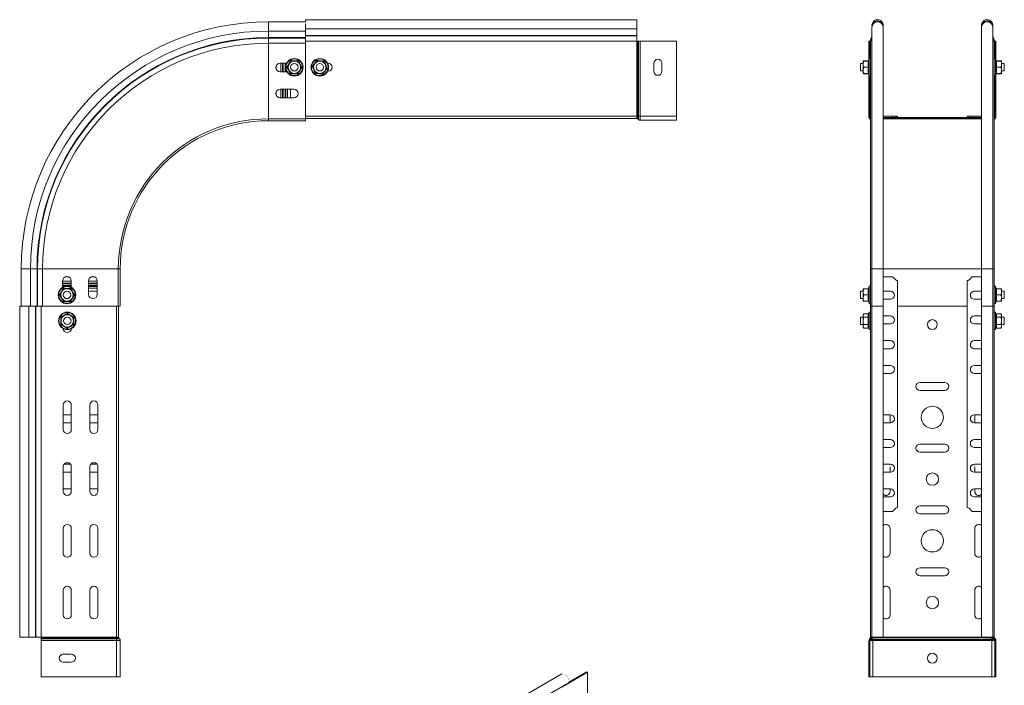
# Model space of a CAD drawing. Header units: millimetres. Extents: x 277 to 1082, y -1296 to 1314.
# Tile 13 of 29: x 277 to 1074, y -635 to -96. Entities that reach past the tile are written whole.
import ezdxf

# ---------------------------------------------------------------- set-up
doc = ezdxf.new("R2010")
doc.units = ezdxf.units.MM
doc.linetypes.add('K5LT32768', pattern=[0])
doc.linetypes.add('K5LT32769', pattern=[0])

msp = doc.modelspace()

# ---------------------------------------------------------------- linework, layer by layer
at = {"color": 7, "linetype": 'K5LT32768', "lineweight": 15}
for p, q in [((508.49, -97.88), (478.49, -97.88)), ((776.49, -96.12), (508.49, -96.12)), ((508.49, -96.12), (508.49, -97.88)), ((508.49, -105.34), (508.49, -99.46)), ((776.49, -96.12), (776.49, -103.57)), ((966.68, -102.43), (966.68, -297.88)), ((975.78, -297.88), (975.78, -102.43)), ((1055.33, -102.43), (1055.33, -297.88)), ((1064.43, -297.88), (1064.43, -102.43)), ((508.49, -105.34), (478.49, -105.34)), ((478.49, -110.65), (478.49, -105.34)), ((478.49, -111.01), (478.49, -110.65)), ((508.49, -110.65), (478.49, -110.65)), ((478.49, -115.14), (478.49, -111.01)), ((508.49, -111.01), (478.49, -111.01)), ((776.49, -103.57), (508.49, -103.57)), ((508.49, -105.34), (508.49, -108.88)), ((508.49, -108.88), (508.49, -109.24)), ((776.49, -108.88), (508.49, -108.88)), ((508.49, -109.24), (508.49, -113.38)), ((776.49, -109.24), (508.49, -109.24)), ((776.49, -103.57), (776.49, -108.88)), ((776.49, -108.88), (776.49, -109.24)), ((776.49, -109.24), (776.49, -113.38)), ((508.49, -115.14), (478.49, -115.14)), ((478.49, -176.38), (478.49, -115.14)), ((508.49, -113.38), (508.49, -174.32)), ((776.49, -113.38), (508.49, -113.38)), ((508.49, -176.38), (508.49, -115.14)), ((776.49, -113.38), (776.7, -113.38)), ((776.49, -113.38), (776.49, -174.32)), ((776.7, -113.38), (776.7, -174.32)), ((776.7, -113.38), (777.36, -113.38)), ((777.36, -113.38), (777.36, -174.32)), ((777.36, -113.38), (777.83, -113.38)), ((777.83, -113.38), (777.83, -174.32)), ((777.83, -113.38), (779.16, -113.38)), ((779.16, -113.38), (779.16, -174.32)), ((779.16, -113.38), (808.49, -113.38)), ((808.49, -113.38), (808.49, -174.32)), ((964.74, -113.38), (964.15, -113.38)), ((964.15, -128.73), (964.15, -113.38)), ((965.26, -113.38), (964.74, -113.38)), ((965.55, -113.38), (965.26, -113.38)), ((965.55, -115.14), (965.55, -113.38)), ((965.55, -297.88), (965.55, -115.14)), ((1065.55, -113.38), (1065.84, -113.38)), ((1065.55, -113.38), (1065.55, -115.14)), ((1065.55, -115.14), (1065.55, -297.88)), ((1065.84, -113.38), (1066.36, -113.38)), ((1066.36, -113.38), (1066.95, -113.38)), ((1066.95, -113.38), (1066.95, -128.73)), ((484.68, -136), (484.68, -133.76)), ((493.11, -131.38), (487.99, -131.38)), ((493.36, -134.63), (493.65, -134.63)), ((493.65, -134.63), (495.1, -132.13)), ((495.1, -137.13), (493.65, -134.63)), ((495.1, -132.13), (496.54, -129.63)), ((496.39, -129.38), (496.54, -129.63)), ((496.54, -129.63), (499.43, -129.63)), ((499.43, -129.63), (502.31, -129.63)), ((502.46, -129.38), (502.31, -129.63)), ((502.31, -129.63), (503.76, -132.13)), ((503.76, -132.13), (505.2, -134.63)), ((503.76, -137.13), (505.2, -134.63)), ((505.2, -134.63), (505.49, -134.63)), ((513.98, -133.83), (514.27, -133.87)), ((514.27, -133.87), (516.03, -131.58)), ((515.37, -136.54), (514.27, -133.87)), ((516.03, -131.58), (517.79, -129.29)), ((517.79, -129.29), (517.68, -129.02)), ((520.65, -129.67), (517.79, -129.29)), ((523.51, -130.05), (520.65, -129.67)), ((523.51, -130.05), (523.69, -129.82)), ((523.51, -130.05), (524.61, -132.72)), ((525.72, -135.39), (523.96, -137.68)), ((524.61, -132.72), (525.72, -135.39)), ((525.72, -135.39), (526.01, -135.43)), ((526.31, -131.38), (526.74, -131.38)), ((790.24, -137.89), (790.24, -131.39)), ((796.74, -131.39), (796.74, -137.89)), ((959.55, -131.63), (957.35, -131.63)), ((957.35, -131.63), (957.35, -137.63)), ((959.55, -129.63), (960.15, -129.63)), ((959.55, -132.13), (959.55, -129.63)), ((959.55, -132.13), (959.55, -137.13)), ((960.15, -129.29), (960.07, -129.58)), ((963.83, -129.29), (960.15, -129.29)), ((963.83, -129.63), (960.15, -129.63)), ((963.83, -134.63), (960.15, -134.63)), ((963.95, -129.28), (963.83, -129.29)), ((963.83, -134.63), (964.21, -134.63)), ((964.45, -127.9), (963.91, -129.38)), ((1067.19, -129.38), (1066.65, -127.9)), ((1066.89, -134.63), (1067.27, -134.63)), ((1067.27, -129.29), (1067.15, -129.28)), ((1067.27, -129.29), (1070.95, -129.29)), ((1067.27, -129.63), (1070.95, -129.63)), ((1067.27, -134.63), (1070.95, -134.63)), ((1071.03, -129.47), (1070.95, -129.29)), ((1070.95, -129.63), (1071.55, -129.63)), ((1071.55, -132.13), (1071.55, -129.63)), ((1073.75, -131.63), (1071.55, -131.63)), ((1071.55, -137.13), (1071.55, -132.13)), ((1073.75, -137.63), (1073.75, -131.63)), ((487.99, -138.38), (493.4, -138.38)), ((496.54, -139.63), (495.1, -137.13)), ((496.54, -139.63), (496.39, -139.88)), ((499.43, -139.63), (496.54, -139.63)), ((502.31, -139.63), (499.43, -139.63)), ((502.31, -139.63), (503.76, -137.13)), ((502.31, -139.63), (502.46, -139.88)), ((516.47, -139.21), (515.37, -136.54)), ((516.3, -139.44), (516.47, -139.21)), ((519.34, -139.59), (516.47, -139.21)), ((522.2, -139.97), (519.34, -139.59)), ((523.96, -137.68), (522.2, -139.97)), ((522.31, -140.24), (522.2, -139.97)), ((526.74, -137.88), (526.31, -137.88)), ((957.35, -137.63), (959.55, -137.63)), ((959.55, -137.13), (959.55, -139.63)), ((960.15, -139.63), (959.55, -139.63)), ((963.83, -139.63), (960.15, -139.63)), ((963.83, -139.97), (960.15, -139.97)), ((963.91, -139.88), (964.45, -141.36)), ((964.15, -174.32), (964.15, -140.53)), ((1066.65, -141.36), (1067.19, -139.88)), ((1066.95, -140.53), (1066.95, -174.32)), ((1067.15, -139.99), (1067.27, -139.97)), ((1067.27, -139.63), (1070.95, -139.63)), ((1067.27, -139.97), (1070.95, -139.97)), ((1071.55, -139.63), (1070.95, -139.63)), ((1071.55, -139.63), (1071.55, -137.13)), ((1071.55, -137.63), (1073.75, -137.63)), ((484.68, -157), (484.68, -154.76)), ((498.99, -152.38), (487.99, -152.38)), ((496.43, -152.9), (496.47, -152.38)), ((496.43, -159.38), (496.43, -152.9)), ((487.99, -159.38), (498.99, -159.38)), ((776.49, -174.32), (508.49, -174.32)), ((776.49, -174.32), (776.7, -174.32)), ((776.49, -174.32), (776.49, -176.12)), ((776.7, -174.32), (776.7, -176.12)), ((776.7, -174.32), (777.36, -174.32)), ((777.36, -174.32), (777.83, -174.32)), ((777.36, -174.32), (777.36, -176.41)), ((777.83, -174.32), (779.16, -174.32)), ((777.83, -174.32), (777.83, -176.93)), ((779.16, -174.32), (808.49, -174.32)), ((779.16, -174.32), (779.16, -177.52)), ((808.49, -174.32), (808.49, -177.52)), ((964.74, -174.32), (964.15, -174.32)), ((965.26, -174.32), (964.74, -174.32)), ((965.55, -174.32), (965.26, -174.32)), ((975.78, -174.32), (983.32, -174.32)), ((975.78, -175.22), (983.32, -175.22)), ((983.32, -175.22), (983.32, -174.32)), ((985.9, -174.32), (983.32, -174.32)), ((985.9, -175.22), (983.32, -175.22)), ((985.9, -175.22), (985.9, -174.32)), ((987.32, -174.32), (985.9, -174.32)), ((987.32, -175.22), (985.9, -175.22)), ((987.32, -175.22), (987.32, -174.32)), ((1043.78, -175.22), (987.32, -175.22)), ((1043.78, -175.22), (1043.78, -174.32)), ((1045.2, -174.32), (1043.78, -174.32)), ((1045.2, -175.22), (1043.78, -175.22)), ((1045.2, -175.22), (1045.2, -174.32)), ((1047.78, -174.32), (1045.2, -174.32)), ((1047.78, -175.22), (1045.2, -175.22)), ((1047.78, -175.22), (1047.78, -174.32)), ((1047.78, -174.32), (1055.33, -174.32)), ((1047.78, -175.22), (1055.33, -175.22)), ((1065.55, -174.32), (1065.84, -174.32)), ((1065.84, -174.32), (1066.36, -174.32)), ((1066.36, -174.32), (1066.95, -174.32)), ((508.49, -176.38), (478.49, -176.38)), ((478.49, -177.88), (478.49, -176.38)), ((508.49, -177.88), (478.49, -177.88)), ((776.49, -176.12), (508.49, -176.12)), ((508.49, -177.88), (508.49, -176.38)), ((776.49, -176.12), (776.7, -176.12)), ((777.36, -176.41), (777.83, -176.93)), ((779.16, -177.52), (808.49, -177.52)), ((1055.33, -176.12), (975.78, -176.12)), ((1055.33, -176.48), (975.78, -176.48)), ((278.49, -297.88), (278.49, -327.88)), ((285.95, -297.88), (285.95, -327.88)), ((291.26, -297.88), (285.95, -297.88)), ((291.62, -297.88), (291.26, -297.88)), ((291.26, -297.88), (291.26, -327.88)), ((295.75, -297.88), (291.62, -297.88)), ((291.62, -297.88), (291.62, -327.88)), ((356.99, -297.88), (295.75, -297.88)), ((295.75, -297.88), (295.75, -327.88)), ((358.49, -297.88), (356.99, -297.88)), ((356.99, -297.88), (356.99, -327.88)), ((358.49, -297.88), (358.49, -327.88)), ((965.55, -327.88), (965.55, -297.88)), ((966.68, -297.88), (966.68, -327.88)), ((975.78, -327.88), (975.78, -297.88)), ((1055.33, -297.88), (1055.33, -327.88)), ((1064.43, -327.88), (1064.43, -297.88)), ((1065.55, -297.88), (1065.55, -327.88)), ((311.99, -307.38), (311.99, -312.7)), ((314.19, -304.13), (316.79, -304.13)), ((318.99, -312.7), (318.99, -307.38)), ((332.99, -307.38), (332.99, -318.38)), ((335.19, -304.13), (337.79, -304.13)), ((339.99, -318.38), (339.99, -307.38)), ((983.32, -304.13), (975.78, -304.13)), ((983.32, -304.13), (985.9, -306.72)), ((987.32, -490.96), (987.32, -307.3)), ((1043.78, -307.3), (1043.78, -490.96)), ((1045.2, -306.72), (1047.78, -304.13)), ((1055.33, -304.13), (1047.78, -304.13)), ((309.72, -318.88), (311.16, -316.38)), ((311.16, -316.38), (312.61, -313.88)), ((312.46, -313.63), (312.61, -313.88)), ((312.61, -313.88), (315.49, -313.88)), ((315.49, -313.88), (318.38, -313.88)), ((318.53, -313.63), (318.38, -313.88)), ((318.38, -313.88), (319.82, -316.38)), ((319.82, -316.38), (321.27, -318.88)), ((332.99, -316.04), (334.01, -315.88)), ((334.01, -315.88), (339.99, -315.88)), ((959.55, -315.88), (957.35, -315.88)), ((957.35, -315.88), (957.35, -321.88)), ((959.55, -313.88), (960.15, -313.88)), ((959.55, -316.38), (959.55, -313.88)), ((959.55, -316.38), (959.55, -321.38)), ((963.83, -313.88), (960.15, -313.88)), ((964.45, -312.15), (963.91, -313.63)), ((981.57, -315.88), (975.78, -315.88)), ((1055.33, -315.88), (1049.53, -315.88)), ((1067.19, -313.63), (1066.65, -312.15)), ((1067.27, -313.88), (1070.95, -313.88)), ((1070.95, -313.88), (1071.55, -313.88)), ((1071.55, -316.38), (1071.55, -313.88)), ((1073.75, -315.88), (1071.55, -315.88)), ((1071.55, -321.38), (1071.55, -316.38)), ((1073.75, -321.88), (1073.75, -315.88)), ((309.43, -318.88), (309.72, -318.88)), ((311.16, -321.38), (309.72, -318.88)), ((312.61, -323.88), (311.16, -321.38)), ((312.61, -323.88), (312.46, -324.13)), ((315.49, -323.88), (312.61, -323.88)), ((318.38, -323.88), (315.49, -323.88)), ((318.38, -323.88), (319.82, -321.38)), ((318.38, -323.88), (318.53, -324.13)), ((319.82, -321.38), (321.27, -318.88)), ((321.27, -318.88), (321.56, -318.88)), ((957.35, -321.88), (959.55, -321.88)), ((959.55, -321.38), (959.55, -323.88)), ((960.15, -323.88), (959.55, -323.88)), ((963.83, -318.88), (960.15, -318.88)), ((963.83, -323.88), (960.15, -323.88)), ((963.83, -318.88), (964.21, -318.88)), ((963.91, -324.13), (964.45, -325.61)), ((975.78, -322.38), (981.57, -322.38)), ((1049.53, -322.38), (1055.33, -322.38)), ((1066.65, -325.61), (1067.19, -324.13)), ((1066.89, -318.88), (1067.27, -318.88)), ((1067.27, -318.88), (1070.95, -318.88)), ((1067.27, -323.88), (1070.95, -323.88)), ((1071.55, -323.88), (1070.95, -323.88)), ((1071.55, -323.88), (1071.55, -321.38)), ((1071.55, -321.88), (1073.75, -321.88)), ((277.23, -327.88), (277.23, -595.88)), ((282.41, -327.88), (277.23, -327.88)), ((285.95, -327.88), (282.41, -327.88)), ((284.68, -595.88), (284.68, -327.88)), ((287.87, -327.88), (285.95, -327.88)), ((289.99, -327.88), (287.87, -327.88)), ((290.35, -327.88), (289.99, -327.88)), ((289.99, -595.88), (289.99, -327.88)), ((294.49, -327.88), (290.35, -327.88)), ((290.35, -595.88), (290.35, -327.88)), ((355.43, -327.88), (294.49, -327.88)), ((294.49, -595.88), (294.49, -327.88)), ((356.99, -327.88), (295.75, -327.88)), ((313.24, -335.55), (315.74, -334.11)), ((315.74, -334.11), (315.74, -333.81)), ((318.24, -335.55), (315.74, -334.11)), ((355.43, -595.88), (355.43, -327.88)), ((358.49, -327.88), (356.99, -327.88)), ((357.23, -595.88), (357.23, -327.88)), ((960.15, -334.11), (959.55, -334.88)), ((963.83, -334.11), (960.15, -334.11)), ((964.45, -333.15), (964.21, -333.81)), ((966.68, -327.88), (965.55, -327.88)), ((965.55, -595.88), (965.55, -327.88)), ((966.68, -327.88), (966.68, -595.88)), ((975.78, -327.88), (966.68, -327.88)), ((975.78, -595.88), (975.78, -327.88)), ((987.32, -327.88), (1043.78, -327.88)), ((1055.33, -327.88), (1055.33, -595.88)), ((1064.43, -327.88), (1055.33, -327.88)), ((1064.43, -595.88), (1064.43, -327.88)), ((1065.55, -327.88), (1064.43, -327.88)), ((1065.55, -595.88), (1065.55, -327.88)), ((1066.89, -333.81), (1066.65, -333.15)), ((1067.27, -334.11), (1070.95, -334.11)), ((1071.55, -334.88), (1070.95, -334.11)), ((310.49, -336.85), (310.74, -336.99)), ((310.74, -336.99), (313.24, -335.55)), ((310.74, -339.88), (310.74, -336.99)), ((310.74, -342.77), (310.74, -339.88)), ((320.74, -336.99), (318.24, -335.55)), ((320.74, -336.99), (321, -336.85)), ((320.74, -336.99), (320.74, -339.88)), ((320.74, -339.88), (320.74, -342.77)), ((959.55, -336.88), (957.35, -336.88)), ((957.35, -336.88), (957.35, -342.88)), ((959.55, -334.88), (959.55, -335.55)), ((959.55, -335.55), (959.55, -339.88)), ((959.55, -344.21), (959.55, -339.88)), ((963.83, -336.99), (960.15, -336.99)), ((981.57, -335.88), (975.78, -335.88)), ((975.78, -342.38), (981.57, -342.38)), ((1055.33, -335.88), (1049.53, -335.88)), ((1049.53, -342.38), (1055.33, -342.38)), ((1067.27, -336.99), (1070.95, -336.99)), ((1071.55, -334.88), (1071.55, -335.55)), ((1071.55, -339.88), (1071.55, -335.55)), ((1073.75, -336.88), (1071.55, -336.88)), ((1071.55, -344.21), (1071.55, -339.88)), ((1073.75, -342.88), (1073.75, -336.88)), ((310.49, -342.91), (310.74, -342.77)), ((313.24, -344.21), (310.74, -342.77)), ((315.74, -345.65), (313.24, -344.21)), ((318.24, -344.21), (315.74, -345.65)), ((315.74, -345.95), (315.74, -345.65)), ((320.74, -342.77), (318.24, -344.21)), ((320.74, -342.77), (321, -342.91)), ((957.35, -342.88), (959.55, -342.88)), ((959.55, -344.21), (959.55, -344.88)), ((959.55, -344.88), (960.15, -345.65)), ((963.83, -342.77), (960.15, -342.77)), ((963.83, -345.65), (960.15, -345.65)), ((964.21, -345.95), (964.45, -346.61)), ((1066.65, -346.61), (1066.89, -345.95)), ((1067.27, -342.77), (1070.95, -342.77)), ((1067.27, -345.65), (1070.95, -345.65)), ((1070.95, -345.65), (1071.55, -344.88)), ((1071.55, -342.88), (1073.75, -342.88)), ((1071.55, -344.88), (1071.55, -344.21)), ((981.57, -355.88), (975.78, -355.88)), ((1055.33, -355.88), (1049.53, -355.88)), ((975.78, -362.38), (981.57, -362.38)), ((1049.53, -362.38), (1055.33, -362.38)), ((981.57, -375.88), (975.78, -375.88)), ((1055.33, -375.88), (1049.53, -375.88)), ((975.78, -382.38), (981.57, -382.38)), ((1025.55, -389.63), (1005.55, -389.63)), ((1049.53, -382.38), (1055.33, -382.38)), ((1005.55, -396.13), (1025.55, -396.13)), ((312.5, -427.88), (312.5, -407.88)), ((319, -407.88), (319, -427.88)), ((334, -427.88), (334, -407.88)), ((340.5, -407.88), (340.5, -427.88)), ((312.5, -415.88), (318.51, -415.88)), ((318.51, -415.88), (319, -415.92)), ((334.01, -415.88), (340.5, -415.88)), ((981.57, -415.88), (975.78, -415.88)), ((981.3, -422.38), (981.3, -415.88)), ((1055.33, -415.88), (1049.53, -415.88)), ((1049.8, -415.88), (1049.8, -422.38)), ((318.51, -422.38), (312.5, -422.38)), ((319, -422.34), (318.51, -422.38)), ((340.5, -422.38), (334.01, -422.38)), ((975.78, -422.38), (981.57, -422.38)), ((1049.53, -422.38), (1055.33, -422.38)), ((981.57, -435.88), (975.78, -435.88)), ((1055.33, -435.88), (1049.53, -435.88)), ((975.78, -442.38), (981.57, -442.38)), ((1025.55, -439.63), (1005.55, -439.63)), ((1049.53, -442.38), (1055.33, -442.38)), ((1005.55, -446.13), (1025.55, -446.13)), ((312.5, -477.88), (312.5, -457.88)), ((313.19, -455.88), (318.31, -455.88)), ((319, -457.88), (319, -477.88)), ((334, -477.88), (334, -457.88)), ((334.69, -455.88), (339.81, -455.88)), ((340.5, -457.88), (340.5, -477.88)), ((981.57, -455.88), (975.78, -455.88)), ((981.3, -462.38), (981.3, -457.88)), ((1055.33, -455.88), (1049.53, -455.88)), ((1049.8, -457.88), (1049.8, -462.38)), ((318.51, -462.38), (312.5, -462.38)), ((319, -462.34), (318.51, -462.38)), ((340.5, -462.38), (334.01, -462.38)), ((975.78, -462.38), (981.57, -462.38)), ((1049.53, -462.38), (1055.33, -462.38)), ((312.5, -475.88), (318.51, -475.88)), ((318.51, -475.88), (319, -475.92)), ((334.01, -475.88), (340.5, -475.88)), ((981.57, -475.88), (975.78, -475.88)), ((981.3, -477.88), (981.3, -475.88)), ((1055.33, -475.88), (1049.53, -475.88)), ((1049.8, -475.88), (1049.8, -477.88)), ((975.78, -482.38), (981.57, -482.38)), ((1049.53, -482.38), (1055.33, -482.38)), ((985.9, -491.54), (983.32, -494.13)), ((1025.55, -489.63), (1005.55, -489.63)), ((1047.78, -494.13), (1045.2, -491.54)), ((975.78, -494.13), (983.32, -494.13)), ((1005.55, -496.13), (1025.55, -496.13)), ((1047.78, -494.13), (1055.33, -494.13)), ((312.5, -527.88), (312.5, -507.88)), ((319, -507.88), (319, -527.88)), ((334, -527.88), (334, -507.88)), ((340.5, -507.88), (340.5, -527.88)), ((981.3, -527.88), (981.3, -507.88)), ((1049.8, -507.88), (1049.8, -527.88)), ((1025.55, -539.63), (1005.55, -539.63)), ((1005.55, -546.13), (1025.55, -546.13)), ((312.5, -577.88), (312.5, -557.88)), ((319, -557.88), (319, -577.88)), ((334, -577.88), (334, -557.88)), ((340.5, -557.88), (340.5, -577.88)), ((981.3, -577.88), (981.3, -557.88)), ((1049.8, -557.88), (1049.8, -577.88)), ((284.68, -595.88), (277.23, -595.88)), ((289.99, -595.88), (284.68, -595.88)), ((290.35, -595.88), (289.99, -595.88)), ((294.49, -595.88), (290.35, -595.88)), ((355.43, -595.88), (294.49, -595.88)), ((294.49, -595.88), (294.49, -596.08)), ((355.43, -596.08), (294.49, -596.08)), ((294.49, -596.08), (294.49, -596.75)), ((355.43, -596.75), (294.49, -596.75)), ((294.49, -596.75), (294.49, -597.22)), ((294.49, -597.22), (294.49, -598.55)), ((355.43, -597.22), (294.49, -597.22)), ((355.43, -595.88), (355.43, -596.08)), ((357.23, -595.88), (355.43, -595.88)), ((355.43, -596.08), (355.43, -596.75)), ((357.23, -596.08), (355.43, -596.08)), ((355.43, -596.75), (355.43, -597.22)), ((357.52, -596.75), (355.43, -596.75)), ((355.43, -597.22), (355.43, -598.55)), ((358.04, -597.22), (355.43, -597.22)), ((357.23, -595.88), (357.23, -596.08)), ((357.52, -596.75), (358.04, -597.22)), ((965.26, -596.75), (964.74, -597.22)), ((965.34, -597.89), (964.74, -597.22)), ((965.86, -597.42), (965.26, -596.75)), ((965.55, -595.88), (965.55, -596.08)), ((966.68, -595.88), (965.55, -595.88)), ((966.45, -596.08), (965.55, -596.08)), ((966.45, -595.88), (966.45, -596.08)), ((966.45, -596.08), (967.35, -596.08)), ((975.78, -595.88), (966.68, -595.88)), ((967.35, -595.88), (967.35, -596.08)), ((967.35, -596.08), (967.35, -597.42)), ((967.35, -596.08), (1063.75, -596.08)), ((975.78, -595.88), (1055.33, -595.88)), ((1064.43, -595.88), (1055.33, -595.88)), ((1063.75, -595.88), (1063.75, -596.08)), ((1063.75, -596.08), (1063.75, -597.42)), ((1063.75, -596.08), (1064.65, -596.08)), ((1065.55, -595.88), (1064.43, -595.88)), ((1064.65, -595.88), (1064.65, -596.08)), ((1064.65, -596.08), (1065.55, -596.08)), ((1065.24, -597.42), (1065.84, -596.75)), ((1065.55, -595.88), (1065.55, -596.08)), ((1065.76, -597.89), (1066.36, -597.22)), ((1065.84, -596.75), (1066.36, -597.22)), ((294.49, -598.55), (294.49, -627.88)), ((355.43, -598.55), (294.49, -598.55)), ((355.43, -598.55), (355.43, -627.88)), ((358.63, -598.55), (355.43, -598.55)), ((358.63, -598.55), (358.63, -627.88)), ((965.05, -598.55), (964.15, -598.55)), ((964.15, -598.55), (964.15, -627.88)), ((965.05, -598.55), (965.05, -627.88)), ((965.05, -598.55), (967.35, -598.55)), ((965.86, -597.42), (965.34, -597.89)), ((965.34, -597.89), (967.35, -597.89)), ((965.86, -597.42), (967.35, -597.42)), ((967.35, -597.42), (967.35, -597.89)), ((967.35, -597.42), (1063.75, -597.42)), ((967.35, -597.89), (967.35, -598.55)), ((967.35, -597.89), (1063.75, -597.89)), ((967.35, -598.55), (967.35, -627.88)), ((967.35, -598.55), (1063.75, -598.55)), ((1063.75, -597.42), (1063.75, -597.89)), ((1063.75, -597.42), (1065.24, -597.42)), ((1063.75, -597.89), (1063.75, -598.55)), ((1063.75, -597.89), (1065.76, -597.89)), ((1063.75, -598.55), (1063.75, -627.88)), ((1063.75, -598.55), (1066.05, -598.55)), ((1065.24, -597.42), (1065.76, -597.89)), ((1066.05, -598.55), (1066.05, -627.88)), ((1066.05, -598.55), (1066.95, -598.55)), ((1066.95, -598.55), (1066.95, -627.88)), ((312.5, -609.63), (319, -609.63)), ((319, -616.13), (312.5, -616.13)), ((355.43, -627.88), (294.49, -627.88)), ((358.63, -627.88), (355.43, -627.88)), ((715.9, -625.51), (526.4, -734.91)), ((715.7, -636.22), (736.44, -624.25)), ((721.27, -632.27), (735.8, -623.88)), ((736.44, -624.25), (735.8, -623.88)), ((736.44, -674.01), (736.44, -624.25)), ((965.05, -627.88), (964.15, -627.88)), ((965.05, -627.88), (967.35, -627.88)), ((967.35, -627.88), (1063.75, -627.88)), ((1063.75, -627.88), (1066.05, -627.88)), ((1066.05, -627.88), (1066.95, -627.88)), ((531.89, -742.25), (720.45, -633.39))]:
    msp.add_line(p, q, dxfattribs=at)
at = {"color": 8, "linetype": 'K5LT32769', "lineweight": 15, "true_color": 0x808080}
for p, q in [((478.49, -105.34), (478.49, -97.88)), ((964.74, -127.59), (964.74, -113.38)), ((965.26, -127.6), (965.26, -113.38)), ((965.55, -113.38), (965.82, -113.38)), ((1065.55, -113.38), (1065.28, -113.38)), ((1065.84, -113.38), (1065.84, -127.6)), ((1066.36, -113.38), (1066.36, -127.59)), ((488.38, -138.38), (488.38, -131.38)), ((489.78, -131.38), (489.78, -138.38)), ((490.48, -131.38), (490.48, -138.38)), ((491.88, -138.38), (491.88, -131.38)), ((492.58, -132.77), (492.58, -131.38)), ((963.8, -129.63), (963.83, -129.29)), ((964.45, -131.27), (964.45, -127.9)), ((964.45, -141.36), (964.45, -131.27)), ((1066.65, -127.9), (1066.65, -141.36)), ((1067.27, -129.29), (1067.31, -129.63)), ((492.58, -138.38), (492.58, -136.5)), ((963.83, -139.97), (963.6, -139.63)), ((964.74, -174.32), (964.74, -141.68)), ((965.26, -174.32), (965.26, -141.66)), ((1065.84, -141.66), (1065.84, -174.32)), ((1066.36, -141.68), (1066.36, -174.32)), ((1067.5, -139.63), (1067.27, -139.97)), ((488.38, -159.38), (488.38, -152.38)), ((489.78, -152.38), (489.78, -159.38)), ((490.48, -152.38), (490.48, -159.38)), ((491.88, -159.38), (491.88, -152.38)), ((492.58, -159.38), (492.58, -152.38)), ((493.97, -152.38), (493.97, -159.38)), ((1055.33, -176.41), (975.78, -176.41)), ((285.95, -297.88), (278.49, -297.88)), ((965.55, -297.88), (966.68, -297.88)), ((966.68, -297.88), (975.78, -297.88)), ((1055.33, -297.88), (975.78, -297.88)), ((1064.43, -297.88), (1055.33, -297.88)), ((1065.55, -297.88), (1064.43, -297.88)), ((311.99, -307.83), (318.99, -307.83)), ((318.99, -309.23), (311.99, -309.23)), ((318.99, -309.93), (311.99, -309.93)), ((332.99, -307.83), (339.99, -307.83)), ((339.99, -309.23), (332.99, -309.23)), ((339.99, -309.93), (332.99, -309.93)), ((311.99, -311.33), (318.99, -311.33)), ((311.99, -312.03), (313.63, -312.03)), ((317.36, -312.03), (318.99, -312.03)), ((332.99, -311.33), (339.99, -311.33)), ((332.99, -312.03), (339.99, -312.03)), ((339.99, -313.43), (332.99, -313.43)), ((964.45, -315.52), (964.45, -312.15)), ((964.45, -325.61), (964.45, -315.52)), ((1066.65, -312.15), (1066.65, -325.61)), ((964.45, -345.71), (964.45, -333.15)), ((1066.65, -333.15), (1066.65, -346.61)), ((964.45, -346.61), (964.45, -345.71))]:
    msp.add_line(p, q, dxfattribs=at)
at = {"color": 7, "linetype": 'K5LT32768', "const_width": 0.15}
for points in [[(981.3, -457.88), (981.1, -456.77), (980.61, -455.88)], [(1050.49, -455.88), (1050, -456.77), (1049.8, -457.88)], [(715.9, -625.51), (716.5, -625.31), (717.34, -625.38), (718.25, -625.78), (719.15, -626.47), (719.98, -627.41), (720.66, -628.51), (721.13, -629.69), (721.37, -630.85), (721.35, -631.9), (721.07, -632.74), (720.56, -633.32), (720.45, -633.39)]]:
    msp.add_lwpolyline(points, dxfattribs=at)
at = {"color": 7, "linetype": 'K5LT32768', "lineweight": 15}
for centre, radius in [((499.43, -134.63), 7.1), ((499.43, -134.63), 6.73), ((499.43, -134.63), 3), ((519.99, -134.63), 7.1), ((519.99, -134.63), 6.73), ((519.99, -134.63), 3), ((315.49, -318.88), 7.1), ((315.49, -318.88), 6.73), ((315.49, -318.88), 3), ((315.74, -339.88), 7.1), ((315.74, -339.88), 6.73), ((315.74, -339.88), 3), ((1015.55, -342.88), 4), ((1015.55, -417.88), 9), ((1015.55, -467.88), 5), ((1015.55, -517.88), 9), ((1015.55, -567.88), 5), ((1015.55, -612.88), 4)]:
    msp.add_circle(centre, radius, dxfattribs=at)
for centre, radius, start, end in [((478.49, -297.88), 200, 90, 180), ((971.23, -100.67), 4.55, 348.81256, 191.18744), ((971.23, -102.43), 4.55, 0, 180), ((971.23, -100.67), 3.65, 19.3134, 160.6866), ((1059.88, -100.67), 4.55, 348.81256, 191.18744), ((1059.88, -102.43), 4.55, 0, 180), ((1059.88, -100.67), 3.65, 19.3134, 160.6866), ((478.49, -297.88), 192.54, 90, 180), ((478.49, -297.88), 187.24, 90, 180), ((478.49, -297.88), 186.87, 90, 180), ((971.55, -113.38), 6, 144.34091, 180), ((1059.55, -113.38), 6, 0, 35.65909), ((478.49, -297.88), 182.74, 90, 180), ((971.55, -115.14), 6, 144.34091, 180), ((1059.55, -115.14), 6, 0, 35.65909), ((487.99, -134.88), 3.5, 90, 270), ((499.43, -134.63), 5, 150, 210), ((499.43, -134.63), 5, 90, 150), ((499.43, -134.63), 5, 30, 90), ((499.43, -134.63), 5, 330, 30), ((519.99, -134.63), 5, 142.44828, 202.44828), ((519.99, -134.63), 5, 82.44828, 142.44828), ((519.99, -134.63), 5, 22.44828, 82.44828), ((519.99, -134.63), 5, 322.44828, 22.44828), ((526.74, -134.63), 3.25, 270, 90), ((793.49, -131.39), 3.25, 0, 180), ((963.57, -129.27), 0.36, 270, 341.59762), ((964.98, -128.1), 0.567, 0, 160), ((1066.12, -128.1), 0.567, 20, 180), ((1067.53, -129.27), 0.36, 197.97855, 270), ((499.43, -134.63), 5, 210, 270), ((499.43, -134.63), 5, 270, 330), ((519.99, -134.63), 5, 202.44828, 262.44828), ((519.99, -134.63), 5, 262.44828, 322.44828), ((793.49, -137.89), 3.25, 180, 0), ((963.57, -139.99), 0.36, 17.97855, 90), ((964.98, -141.16), 0.567, 200, 0), ((1066.12, -141.16), 0.567, 180, 340), ((1067.53, -139.99), 0.36, 90, 161.59762), ((487.99, -155.88), 3.5, 90, 270), ((498.99, -155.88), 3.5, 270, 90), ((967.35, -174.32), 3.2, 180, 235.77113), ((1063.75, -174.32), 3.2, 304.22887, 0), ((478.49, -297.88), 121.5, 90, 180), ((478.49, -297.88), 120, 90, 180), ((776.7, -177.02), 0.9, 42.31411, 90), ((779.16, -175.72), 1.8, 222.31411, 270), ((315.49, -307.38), 3.5, 0, 180), ((336.49, -307.38), 3.5, 0, 180), ((987.32, -305.3), 2, 225, 270), ((1043.78, -305.3), 2, 270, 315), ((315.49, -318.88), 5, 150, 210), ((315.49, -318.88), 5, 90, 150), ((315.49, -318.88), 5, 30, 90), ((315.49, -318.88), 5, 330, 30), ((336.49, -318.38), 3.5, 180, 0), ((963.57, -313.52), 0.36, 270, 341.59762), ((964.98, -312.35), 0.567, 0, 160), ((981.57, -319.13), 3.25, 270, 90), ((1049.53, -319.13), 3.25, 90, 270), ((1066.12, -312.35), 0.567, 20, 180), ((1067.53, -313.52), 0.36, 197.97855, 270), ((315.49, -318.88), 5, 210, 270), ((315.49, -318.88), 5, 270, 330), ((963.57, -324.24), 0.36, 17.97855, 90), ((964.98, -325.41), 0.567, 200, 0), ((1066.12, -325.41), 0.567, 180, 340), ((1067.53, -324.24), 0.36, 90, 161.59762), ((964.98, -333.35), 0.567, 0, 160), ((1066.12, -333.35), 0.567, 20, 180), ((315.74, -339.88), 5, 120, 180), ((315.74, -339.88), 5, 180, 240), ((315.74, -339.88), 5, 60, 120), ((315.74, -339.88), 5, 0, 60), ((315.74, -339.88), 5, 300, 0), ((981.57, -339.13), 3.25, 270, 90), ((1049.53, -339.13), 3.25, 90, 270), ((315.74, -346.13), 3.25, 180, 0), ((315.74, -339.88), 5, 240, 300), ((964.98, -346.41), 0.567, 200, 0), ((1066.12, -346.41), 0.567, 180, 340), ((981.57, -359.13), 3.25, 270, 90), ((1049.53, -359.13), 3.25, 90, 270), ((981.57, -379.13), 3.25, 270, 90), ((1049.53, -379.13), 3.25, 90, 270), ((1005.55, -392.88), 3.25, 90, 270), ((1025.55, -392.88), 3.25, 270, 90), ((315.75, -407.88), 3.25, 0, 180), ((337.25, -407.88), 3.25, 0, 180), ((981.57, -419.13), 3.25, 270, 90), ((1049.53, -419.13), 3.25, 90, 270), ((315.75, -427.88), 3.25, 180, 0), ((337.25, -427.88), 3.25, 180, 0), ((981.57, -439.13), 3.25, 270, 90), ((1049.53, -439.13), 3.25, 90, 270), ((1005.55, -442.88), 3.25, 90, 270), ((1025.55, -442.88), 3.25, 270, 90), ((315.75, -457.88), 3.25, 0, 180), ((337.25, -457.88), 3.25, 0, 180), ((981.57, -459.13), 3.25, 270, 90), ((1049.53, -459.13), 3.25, 90, 270), ((315.75, -477.88), 3.25, 180, 0), ((337.25, -477.88), 3.25, 180, 0), ((978.05, -477.88), 3.25, 225.573, 0), ((981.57, -479.13), 3.25, 270, 90), ((1049.53, -479.13), 3.25, 90, 270), ((1053.05, -477.88), 3.25, 180, 314.427), ((987.32, -492.96), 2, 90, 135), ((1005.55, -492.88), 3.25, 90, 270), ((1025.55, -492.88), 3.25, 270, 90), ((1043.78, -492.96), 2, 45, 90), ((315.75, -507.88), 3.25, 0, 180), ((337.25, -507.88), 3.25, 0, 180), ((978.05, -507.88), 3.25, 0, 134.427), ((1053.05, -507.88), 3.25, 45.573, 180), ((315.75, -527.88), 3.25, 180, 0), ((337.25, -527.88), 3.25, 180, 0), ((978.05, -527.88), 3.25, 225.573, 0), ((1053.05, -527.88), 3.25, 180, 314.427), ((1005.55, -542.88), 3.25, 90, 270), ((1025.55, -542.88), 3.25, 270, 90), ((315.75, -557.88), 3.25, 0, 180), ((337.25, -557.88), 3.25, 0, 180), ((978.05, -557.88), 3.25, 0, 134.427), ((1053.05, -557.88), 3.25, 45.573, 180), ((315.75, -577.88), 3.25, 180, 0), ((337.25, -577.88), 3.25, 180, 0), ((978.05, -577.88), 3.25, 225.573, 0), ((1053.05, -577.88), 3.25, 180, 314.427), ((358.13, -596.08), 0.9, 180, 227.68589), ((356.83, -598.55), 1.8, 0, 47.68589), ((965.95, -598.55), 1.8, 132.31411, 180), ((964.65, -596.08), 0.9, 312.31411, 0), ((964.65, -596.08), 1.8, 312.31411, 0), ((1066.45, -596.08), 1.8, 180, 227.68589), ((1066.45, -596.08), 0.9, 180, 227.68589), ((1065.15, -598.55), 1.8, 0, 47.68589), ((965.95, -598.55), 0.9, 132.31411, 180), ((1065.15, -598.55), 0.9, 0, 47.68589), ((312.5, -612.88), 3.25, 90, 270), ((319, -612.88), 3.25, 270, 90)]:
    msp.add_arc(centre, radius, start, end, dxfattribs=at)
at = {"color": 8, "linetype": 'K5LT32769', "lineweight": 15, "true_color": 0x808080}
for centre, radius, start, end in [((967.35, -174.32), 2.61, 180, 226.43374), ((967.35, -174.32), 2.09, 180, 210.73417), ((1063.75, -174.32), 2.09, 329.26583, 0), ((1063.75, -174.32), 2.61, 313.56626, 0)]:
    msp.add_arc(centre, radius, start, end, dxfattribs=at)
at = {"color": 7, "linetype": 'K5LT32768', "lineweight": 15}
for points, knots in [([(493.36, -134.63), (493.48, -134.43), (494.08, -133.41), (495.11, -131.64), (495.99, -130.09), (496.39, -129.38)], [0, 0, 0, 0, 0.118083, 0.592258, 1, 1, 1, 1]), ([(496.39, -139.88), (496.28, -139.68), (495.69, -138.65), (494.68, -136.87), (493.78, -135.34), (493.36, -134.63)], [0, 0, 0, 0, 0.118084, 0.592259, 1, 1, 1, 1]), ([(496.39, -129.38), (496.63, -129.38), (497.82, -129.39), (499.86, -129.4), (501.64, -129.38), (502.46, -129.38)], [0, 0, 0, 0, 0.118085, 0.592259, 1, 1, 1, 1]), ([(502.46, -129.38), (502.58, -129.58), (503.16, -130.61), (504.18, -132.39), (505.08, -133.92), (505.49, -134.63)], [0, 0, 0, 0, 0.118083, 0.592258, 1, 1, 1, 1]), ([(505.49, -134.63), (505.37, -134.83), (504.77, -135.86), (503.74, -137.62), (502.86, -139.17), (502.46, -139.88)], [0, 0, 0, 0, 0.118084, 0.592259, 1, 1, 1, 1]), ([(513.98, -133.83), (514.13, -133.65), (514.86, -132.71), (516.11, -131.1), (517.18, -129.68), (517.68, -129.02)], [0, 0, 0, 0, 0.118083, 0.592258, 1, 1, 1, 1]), ([(516.3, -139.44), (516.21, -139.22), (515.76, -138.12), (514.99, -136.23), (514.3, -134.59), (513.98, -133.83)], [0, 0, 0, 0, 0.118083, 0.592259, 1, 1, 1, 1]), ([(517.68, -129.02), (517.91, -129.06), (519.08, -129.22), (521.11, -129.5), (522.88, -129.72), (523.69, -129.82)], [0, 0, 0, 0, 0.118085, 0.592259, 1, 1, 1, 1]), ([(523.69, -129.82), (523.78, -130.04), (524.22, -131.14), (524.99, -133.04), (525.69, -134.67), (526.01, -135.43)], [0, 0, 0, 0, 0.118083, 0.592259, 1, 1, 1, 1]), ([(959.55, -132.13), (959.55, -132), (959.57, -131.18), (959.84, -130.34), (960.14, -129.66), (960.15, -129.63)], [0, 0, 0, 0, 0.148487, 0.965571, 1, 1, 1, 1]), ([(960.15, -134.63), (960.06, -134.42), (959.71, -133.62), (959.62, -132.76), (959.55, -132.13)], [0, 0, 0, 0, 0.263253, 1, 1, 1, 1]), ([(960.15, -134.63), (959.87, -135.37), (959.56, -136.19), (959.55, -137.04), (959.55, -137.13)], [0, 0, 0, 0, 0.896037, 1, 1, 1, 1]), ([(959.62, -129.59), (959.74, -129.49), (959.86, -129.39), (960.14, -129.3), (960.15, -129.29)], [0, 0, 0, 0, 0.955645, 1, 1, 1, 1]), ([(963.83, -134.63), (963.7, -133.81), (963.44, -132.14), (963.7, -130.48), (963.83, -129.63)], [0, 0, 0, 0, 0.492148, 1, 1, 1, 1]), ([(963.83, -139.63), (963.7, -138.81), (963.44, -137.14), (963.7, -135.48), (963.83, -134.63)], [0, 0, 0, 0, 0.492148, 1, 1, 1, 1]), ([(963.83, -129.63), (963.87, -129.63), (963.95, -129.62), (964.06, -129.56), (964.15, -129.48), (964.19, -129.41), (964.21, -129.38), (964.21, -129.38)], [0, 0, 0, 0, 0.236187, 0.471405, 0.732467, 0.992076, 1, 1, 1, 1]), ([(964.21, -129.38), (964.17, -129.58), (963.96, -130.61), (963.81, -132.39), (964.08, -133.92), (964.21, -134.63)], [0, 0, 0, 0, 0.118083, 0.592259, 1, 1, 1, 1]), ([(964.21, -134.63), (964.17, -134.83), (963.96, -135.86), (963.81, -137.62), (964.08, -139.17), (964.21, -139.88)], [0, 0, 0, 0, 0.118083, 0.592258, 1, 1, 1, 1]), ([(1066.89, -134.63), (1066.93, -134.43), (1067.14, -133.41), (1067.29, -131.64), (1067.02, -130.09), (1066.89, -129.38)], [0, 0, 0, 0, 0.118083, 0.592258, 1, 1, 1, 1]), ([(1066.89, -129.38), (1066.89, -129.38), (1066.91, -129.41), (1066.95, -129.48), (1067.04, -129.56), (1067.15, -129.62), (1067.23, -129.63), (1067.27, -129.63)], [0, 0, 0, 0, 0.007924, 0.267542, 0.528594, 0.763827, 1, 1, 1, 1]), ([(1066.89, -139.88), (1066.93, -139.68), (1067.14, -138.65), (1067.29, -136.87), (1067.02, -135.34), (1066.89, -134.63)], [0, 0, 0, 0, 0.118084, 0.592259, 1, 1, 1, 1]), ([(1067.27, -129.63), (1067.4, -130.45), (1067.66, -132.12), (1067.4, -133.78), (1067.27, -134.63)], [0, 0, 0, 0, 0.492148, 1, 1, 1, 1]), ([(1067.27, -134.63), (1067.4, -135.45), (1067.66, -137.12), (1067.4, -138.78), (1067.27, -139.63)], [0, 0, 0, 0, 0.492148, 1, 1, 1, 1]), ([(1071.49, -129.59), (1071.37, -129.49), (1071.24, -129.39), (1070.96, -129.3), (1070.95, -129.29)], [0, 0, 0, 0, 0.955899, 1, 1, 1, 1]), ([(1071.55, -132.13), (1071.55, -132), (1071.53, -131.18), (1071.26, -130.34), (1070.96, -129.66), (1070.95, -129.63)], [0, 0, 0, 0, 0.148487, 0.965571, 1, 1, 1, 1]), ([(1070.95, -134.63), (1071.04, -134.42), (1071.39, -133.62), (1071.48, -132.76), (1071.55, -132.13)], [0, 0, 0, 0, 0.263254, 1, 1, 1, 1]), ([(1071.55, -137.13), (1071.47, -136.44), (1071.37, -135.59), (1071.02, -134.79), (1070.95, -134.63)], [0, 0, 0, 0, 0.801463, 1, 1, 1, 1]), ([(502.46, -139.88), (502.22, -139.88), (501.04, -139.87), (498.99, -139.86), (497.21, -139.88), (496.39, -139.88)], [0, 0, 0, 0, 0.118082, 0.592257, 1, 1, 1, 1]), ([(522.31, -140.24), (522.08, -140.2), (520.9, -140.04), (518.87, -139.76), (517.11, -139.54), (516.3, -139.44)], [0, 0, 0, 0, 0.118085, 0.592259, 1, 1, 1, 1]), ([(526.01, -135.43), (525.86, -135.61), (525.13, -136.55), (523.87, -138.16), (522.8, -139.58), (522.31, -140.24)], [0, 0, 0, 0, 0.118083, 0.592259, 1, 1, 1, 1]), ([(959.55, -137.13), (959.63, -137.82), (959.73, -138.67), (960.08, -139.47), (960.15, -139.63)], [0, 0, 0, 0, 0.801462, 1, 1, 1, 1]), ([(960.15, -139.97), (960.06, -139.93), (959.78, -139.84), (959.7, -139.74), (959.65, -139.67)], [0, 0, 0, 0, 0.337251, 1, 1, 1, 1]), ([(963.83, -139.63), (963.87, -139.63), (963.95, -139.64), (964.06, -139.7), (964.15, -139.78), (964.19, -139.85), (964.21, -139.88), (964.21, -139.88)], [0, 0, 0, 0, 0.236186, 0.471403, 0.732468, 0.992076, 1, 1, 1, 1]), ([(963.83, -139.97), (963.88, -139.97), (963.92, -139.97), (963.96, -139.99), (963.97, -139.99)], [0, 0, 0, 0, 0.861657, 1, 1, 1, 1]), ([(1067.27, -139.63), (1067.23, -139.63), (1067.15, -139.64), (1067.04, -139.7), (1066.95, -139.78), (1066.91, -139.85), (1066.89, -139.88), (1066.89, -139.88)], [0, 0, 0, 0, 0.236172, 0.471404, 0.73246, 0.992076, 1, 1, 1, 1]), ([(1070.95, -139.63), (1071.23, -138.89), (1071.54, -138.07), (1071.55, -137.22), (1071.55, -137.13)], [0, 0, 0, 0, 0.896038, 1, 1, 1, 1]), ([(1070.95, -139.97), (1071.04, -139.93), (1071.32, -139.84), (1071.39, -139.74), (1071.45, -139.67)], [0, 0, 0, 0, 0.338872, 1, 1, 1, 1]), ([(309.43, -318.88), (309.55, -318.68), (310.15, -317.66), (311.18, -315.89), (312.06, -314.34), (312.46, -313.63)], [0, 0, 0, 0, 0.118084, 0.59226, 1, 1, 1, 1]), ([(312.46, -313.63), (312.7, -313.63), (313.88, -313.64), (315.93, -313.65), (317.71, -313.63), (318.53, -313.63)], [0, 0, 0, 0, 0.118083, 0.592259, 1, 1, 1, 1]), ([(318.53, -313.63), (318.64, -313.83), (319.23, -314.86), (320.24, -316.64), (321.14, -318.17), (321.56, -318.88)], [0, 0, 0, 0, 0.118082, 0.592259, 1, 1, 1, 1]), ([(959.55, -316.38), (959.55, -316.25), (959.57, -315.43), (959.84, -314.59), (960.14, -313.91), (960.15, -313.88)], [0, 0, 0, 0, 0.148485, 0.965571, 1, 1, 1, 1]), ([(960.15, -318.88), (960.06, -318.67), (959.71, -317.87), (959.62, -317.01), (959.55, -316.38)], [0, 0, 0, 0, 0.263253, 1, 1, 1, 1]), ([(963.83, -318.88), (963.7, -318.06), (963.44, -316.39), (963.7, -314.73), (963.83, -313.88)], [0, 0, 0, 0, 0.492148, 1, 1, 1, 1]), ([(963.83, -313.88), (963.87, -313.88), (963.95, -313.87), (964.06, -313.81), (964.15, -313.73), (964.19, -313.66), (964.21, -313.63), (964.21, -313.63)], [0, 0, 0, 0, 0.236189, 0.471406, 0.732471, 0.992091, 1, 1, 1, 1]), ([(964.21, -313.63), (964.17, -313.83), (963.96, -314.86), (963.81, -316.64), (964.08, -318.17), (964.21, -318.88)], [0, 0, 0, 0, 0.118082, 0.592259, 1, 1, 1, 1]), ([(1066.89, -318.88), (1066.93, -318.68), (1067.14, -317.66), (1067.29, -315.89), (1067.02, -314.34), (1066.89, -313.63)], [0, 0, 0, 0, 0.118084, 0.59226, 1, 1, 1, 1]), ([(1066.89, -313.63), (1066.89, -313.63), (1066.91, -313.66), (1066.95, -313.73), (1067.04, -313.81), (1067.15, -313.87), (1067.23, -313.88), (1067.27, -313.88)], [0, 0, 0, 0, 0.007909, 0.267537, 0.528594, 0.763824, 1, 1, 1, 1]), ([(1067.27, -313.88), (1067.4, -314.7), (1067.66, -316.37), (1067.4, -318.03), (1067.27, -318.88)], [0, 0, 0, 0, 0.492148, 1, 1, 1, 1]), ([(1071.55, -316.38), (1071.55, -316.25), (1071.53, -315.43), (1071.26, -314.59), (1070.96, -313.91), (1070.95, -313.88)], [0, 0, 0, 0, 0.148485, 0.965571, 1, 1, 1, 1]), ([(1070.95, -318.88), (1071.04, -318.67), (1071.39, -317.87), (1071.48, -317.01), (1071.55, -316.38)], [0, 0, 0, 0, 0.263254, 1, 1, 1, 1]), ([(312.46, -324.13), (312.34, -323.93), (311.76, -322.9), (310.74, -321.12), (309.84, -319.59), (309.43, -318.88)], [0, 0, 0, 0, 0.118084, 0.592257, 1, 1, 1, 1]), ([(318.53, -324.13), (318.29, -324.13), (317.1, -324.12), (315.06, -324.11), (313.28, -324.13), (312.46, -324.13)], [0, 0, 0, 0, 0.118084, 0.592259, 1, 1, 1, 1]), ([(321.56, -318.88), (321.44, -319.08), (320.84, -320.11), (319.81, -321.87), (318.93, -323.42), (318.53, -324.13)], [0, 0, 0, 0, 0.118084, 0.592259, 1, 1, 1, 1]), ([(960.15, -318.88), (959.87, -319.62), (959.56, -320.44), (959.55, -321.29), (959.55, -321.38)], [0, 0, 0, 0, 0.89604, 1, 1, 1, 1]), ([(959.55, -321.38), (959.63, -322.07), (959.73, -322.92), (960.08, -323.72), (960.15, -323.88)], [0, 0, 0, 0, 0.801461, 1, 1, 1, 1]), ([(963.83, -323.88), (963.7, -323.06), (963.44, -321.39), (963.7, -319.73), (963.83, -318.88)], [0, 0, 0, 0, 0.492149, 1, 1, 1, 1]), ([(963.83, -323.88), (963.87, -323.88), (963.95, -323.89), (964.06, -323.95), (964.15, -324.03), (964.19, -324.1), (964.21, -324.13), (964.21, -324.13)], [0, 0, 0, 0, 0.236188, 0.47139, 0.732472, 0.992068, 1, 1, 1, 1]), ([(964.21, -318.88), (964.17, -319.08), (963.96, -320.11), (963.81, -321.87), (964.08, -323.42), (964.21, -324.13)], [0, 0, 0, 0, 0.118084, 0.592259, 1, 1, 1, 1]), ([(1066.89, -324.13), (1066.93, -323.93), (1067.14, -322.9), (1067.29, -321.12), (1067.02, -319.59), (1066.89, -318.88)], [0, 0, 0, 0, 0.118084, 0.592257, 1, 1, 1, 1]), ([(1067.27, -323.88), (1067.23, -323.88), (1067.15, -323.89), (1067.04, -323.95), (1066.95, -324.03), (1066.91, -324.1), (1066.89, -324.13), (1066.89, -324.13)], [0, 0, 0, 0, 0.236174, 0.47139, 0.732464, 0.992067, 1, 1, 1, 1]), ([(1067.27, -318.88), (1067.4, -319.7), (1067.66, -321.37), (1067.4, -323.03), (1067.27, -323.88)], [0, 0, 0, 0, 0.492149, 1, 1, 1, 1]), ([(1071.55, -321.38), (1071.47, -320.69), (1071.37, -319.84), (1071.02, -319.04), (1070.95, -318.88)], [0, 0, 0, 0, 0.80146, 1, 1, 1, 1]), ([(1070.95, -323.88), (1071.23, -323.14), (1071.54, -322.32), (1071.55, -321.47), (1071.55, -321.38)], [0, 0, 0, 0, 0.896035, 1, 1, 1, 1]), ([(310.49, -336.85), (310.7, -336.73), (311.73, -336.15), (313.51, -335.13), (315.04, -334.23), (315.74, -333.81)], [0, 0, 0, 0, 0.118084, 0.592258, 1, 1, 1, 1]), ([(315.74, -333.81), (315.95, -333.93), (316.97, -334.54), (318.74, -335.57), (320.28, -336.44), (321, -336.85)], [0, 0, 0, 0, 0.118084, 0.592259, 1, 1, 1, 1]), ([(960.15, -334.11), (959.87, -334.53), (959.56, -335.01), (959.55, -335.5), (959.55, -335.55)], [0, 0, 0, 0, 0.896037, 1, 1, 1, 1]), ([(963.83, -336.99), (963.7, -336.52), (963.44, -335.56), (963.7, -334.6), (963.83, -334.11)], [0, 0, 0, 0, 0.492149, 1, 1, 1, 1]), ([(964.21, -333.81), (964.21, -333.82), (964.19, -333.86), (964.15, -333.94), (964.06, -334.03), (963.95, -334.09), (963.87, -334.1), (963.83, -334.11)], [0, 0, 0, 0, 0.007942, 0.267555, 0.528613, 0.763816, 1, 1, 1, 1]), ([(964.21, -333.81), (964.17, -333.93), (963.96, -334.54), (963.81, -335.57), (964.08, -336.44), (964.21, -336.85)], [0, 0, 0, 0, 0.118084, 0.592259, 1, 1, 1, 1]), ([(1066.89, -336.85), (1066.93, -336.73), (1067.14, -336.15), (1067.29, -335.13), (1067.02, -334.23), (1066.89, -333.81)], [0, 0, 0, 0, 0.118084, 0.592258, 1, 1, 1, 1]), ([(1067.27, -334.11), (1067.23, -334.1), (1067.15, -334.09), (1067.04, -334.03), (1066.95, -333.94), (1066.91, -333.86), (1066.89, -333.82), (1066.89, -333.81)], [0, 0, 0, 0, 0.23617, 0.471388, 0.732436, 0.992058, 1, 1, 1, 1]), ([(1067.27, -334.11), (1067.4, -334.58), (1067.66, -335.54), (1067.4, -336.51), (1067.27, -336.99)], [0, 0, 0, 0, 0.492149, 1, 1, 1, 1]), ([(1071.55, -335.55), (1071.47, -335.15), (1071.37, -334.66), (1071.02, -334.2), (1070.95, -334.11)], [0, 0, 0, 0, 0.801463, 1, 1, 1, 1]), ([(310.49, -342.91), (310.49, -342.68), (310.5, -341.49), (310.51, -339.44), (310.5, -337.67), (310.49, -336.85)], [0, 0, 0, 0, 0.118085, 0.592259, 1, 1, 1, 1]), ([(321, -336.85), (320.99, -337.08), (320.98, -338.27), (320.97, -340.32), (320.99, -342.09), (321, -342.91)], [0, 0, 0, 0, 0.118082, 0.592259, 1, 1, 1, 1]), ([(959.55, -335.55), (959.63, -335.95), (959.73, -336.44), (960.08, -336.9), (960.15, -336.99)], [0, 0, 0, 0, 0.801463, 1, 1, 1, 1]), ([(960.15, -336.99), (959.87, -337.84), (959.56, -338.79), (959.55, -339.78), (959.55, -339.88)], [0, 0, 0, 0, 0.896037, 1, 1, 1, 1]), ([(959.55, -339.88), (959.63, -340.67), (959.73, -341.66), (960.08, -342.58), (960.15, -342.77)], [0, 0, 0, 0, 0.80146, 1, 1, 1, 1]), ([(963.83, -342.77), (963.7, -341.82), (963.44, -339.9), (963.7, -337.97), (963.83, -336.99)], [0, 0, 0, 0, 0.492149, 1, 1, 1, 1]), ([(964.21, -336.85), (964.21, -336.85), (964.19, -336.87), (964.15, -336.91), (964.06, -336.96), (963.95, -336.99), (963.87, -336.99), (963.83, -336.99)], [0, 0, 0, 0, 0.00793, 0.267534, 0.528599, 0.763811, 1, 1, 1, 1]), ([(964.21, -336.85), (964.17, -337.08), (963.96, -338.27), (963.81, -340.32), (964.08, -342.09), (964.21, -342.91)], [0, 0, 0, 0, 0.118082, 0.592259, 1, 1, 1, 1]), ([(1066.89, -342.91), (1066.93, -342.68), (1067.14, -341.49), (1067.29, -339.44), (1067.02, -337.67), (1066.89, -336.85)], [0, 0, 0, 0, 0.118085, 0.592259, 1, 1, 1, 1]), ([(1066.89, -336.85), (1066.89, -336.85), (1066.91, -336.87), (1066.95, -336.91), (1067.04, -336.96), (1067.15, -336.99), (1067.23, -336.99), (1067.27, -336.99)], [0, 0, 0, 0, 0.00793, 0.267542, 0.528599, 0.763824, 1, 1, 1, 1]), ([(1067.27, -336.99), (1067.4, -337.94), (1067.66, -339.86), (1067.4, -341.79), (1067.27, -342.77)], [0, 0, 0, 0, 0.492149, 1, 1, 1, 1]), ([(1070.95, -336.99), (1071.23, -336.57), (1071.54, -336.09), (1071.55, -335.6), (1071.55, -335.55)], [0, 0, 0, 0, 0.896035, 1, 1, 1, 1]), ([(1071.55, -339.88), (1071.47, -339.09), (1071.37, -338.1), (1071.02, -337.18), (1070.95, -336.99)], [0, 0, 0, 0, 0.801464, 1, 1, 1, 1]), ([(1070.95, -342.77), (1071.23, -341.92), (1071.54, -340.97), (1071.55, -339.98), (1071.55, -339.88)], [0, 0, 0, 0, 0.896038, 1, 1, 1, 1]), ([(315.74, -345.95), (315.54, -345.83), (314.52, -345.23), (312.75, -344.19), (311.2, -343.32), (310.49, -342.91)], [0, 0, 0, 0, 0.118083, 0.592258, 1, 1, 1, 1]), ([(321, -342.91), (320.79, -343.03), (319.76, -343.61), (317.98, -344.63), (316.45, -345.53), (315.74, -345.95)], [0, 0, 0, 0, 0.118083, 0.592259, 1, 1, 1, 1]), ([(959.55, -344.21), (959.55, -344.14), (959.57, -343.66), (959.84, -343.17), (960.14, -342.78), (960.15, -342.77)], [0, 0, 0, 0, 0.148484, 0.965571, 1, 1, 1, 1]), ([(960.15, -345.65), (960.06, -345.53), (959.71, -345.07), (959.62, -344.58), (959.55, -344.21)], [0, 0, 0, 0, 0.263256, 1, 1, 1, 1]), ([(963.83, -345.65), (963.7, -345.18), (963.44, -344.22), (963.7, -343.26), (963.83, -342.77)], [0, 0, 0, 0, 0.492149, 1, 1, 1, 1]), ([(963.83, -342.77), (963.87, -342.77), (963.95, -342.77), (964.06, -342.81), (964.15, -342.85), (964.19, -342.89), (964.21, -342.91), (964.21, -342.91)], [0, 0, 0, 0, 0.236189, 0.471401, 0.732466, 0.99207, 1, 1, 1, 1]), ([(963.83, -345.65), (963.87, -345.66), (963.95, -345.67), (964.06, -345.73), (964.15, -345.82), (964.19, -345.9), (964.21, -345.95), (964.21, -345.95)], [0, 0, 0, 0, 0.23619, 0.4714, 0.732465, 0.992086, 1, 1, 1, 1]), ([(964.21, -342.91), (964.17, -343.03), (963.96, -343.61), (963.81, -344.63), (964.08, -345.53), (964.21, -345.95)], [0, 0, 0, 0, 0.118084, 0.592259, 1, 1, 1, 1]), ([(1066.89, -342.91), (1066.89, -342.91), (1066.91, -342.89), (1066.95, -342.85), (1067.04, -342.81), (1067.15, -342.77), (1067.23, -342.77), (1067.27, -342.77)], [0, 0, 0, 0, 0.00793, 0.267542, 0.528599, 0.763824, 1, 1, 1, 1]), ([(1066.89, -345.95), (1066.93, -345.83), (1067.14, -345.23), (1067.29, -344.19), (1067.02, -343.32), (1066.89, -342.91)], [0, 0, 0, 0, 0.118083, 0.592258, 1, 1, 1, 1]), ([(1066.89, -345.95), (1066.89, -345.95), (1066.91, -345.9), (1066.95, -345.82), (1067.04, -345.73), (1067.15, -345.67), (1067.23, -345.66), (1067.27, -345.65)], [0, 0, 0, 0, 0.007914, 0.267543, 0.528599, 0.763823, 1, 1, 1, 1]), ([(1067.27, -342.77), (1067.4, -343.24), (1067.66, -344.2), (1067.4, -345.17), (1067.27, -345.65)], [0, 0, 0, 0, 0.492147, 1, 1, 1, 1]), ([(1071.55, -344.21), (1071.55, -344.14), (1071.53, -343.66), (1071.26, -343.17), (1070.96, -342.78), (1070.95, -342.77)], [0, 0, 0, 0, 0.148484, 0.965571, 1, 1, 1, 1]), ([(1070.95, -345.65), (1071.04, -345.53), (1071.39, -345.07), (1071.48, -344.58), (1071.55, -344.21)], [0, 0, 0, 0, 0.263257, 1, 1, 1, 1])]:
    msp.add_open_spline(points, degree=3, knots=knots, dxfattribs=at)
at = {"color": 8, "linetype": 'K5LT32769', "lineweight": 15, "true_color": 0x808080}
for points, knots in [([(963.95, -129.39), (963.94, -129.39), (963.86, -129.4), (964.05, -129.39), (964.21, -129.38)], [0, 0, 0, 0, 0.184454, 1, 1, 1, 1]), ([(1066.89, -129.38), (1066.93, -129.38), (1067.11, -129.39), (1067.13, -129.39), (1067.15, -129.39)], [0, 0, 0, 0, 0.236151, 1, 1, 1, 1]), ([(964.21, -139.88), (964.17, -139.88), (963.99, -139.87), (963.97, -139.87), (963.95, -139.87)], [0, 0, 0, 0, 0.236151, 1, 1, 1, 1]), ([(1067.15, -139.87), (1067.16, -139.87), (1067.24, -139.86), (1067.05, -139.88), (1066.89, -139.88)], [0, 0, 0, 0, 0.184454, 1, 1, 1, 1]), ([(963.95, -313.64), (963.94, -313.64), (963.86, -313.65), (964.05, -313.64), (964.21, -313.63)], [0, 0, 0, 0, 0.184455, 1, 1, 1, 1]), ([(1066.89, -313.63), (1066.93, -313.63), (1067.11, -313.64), (1067.13, -313.64), (1067.15, -313.64)], [0, 0, 0, 0, 0.236149, 1, 1, 1, 1]), ([(964.21, -324.13), (964.17, -324.13), (963.99, -324.12), (963.97, -324.12), (963.95, -324.12)], [0, 0, 0, 0, 0.236148, 1, 1, 1, 1]), ([(1067.15, -324.12), (1067.16, -324.12), (1067.24, -324.11), (1067.05, -324.13), (1066.89, -324.13)], [0, 0, 0, 0, 0.184454, 1, 1, 1, 1])]:
    msp.add_open_spline(points, degree=3, knots=knots, dxfattribs=at)

doc.saveas('drawing.dxf')
